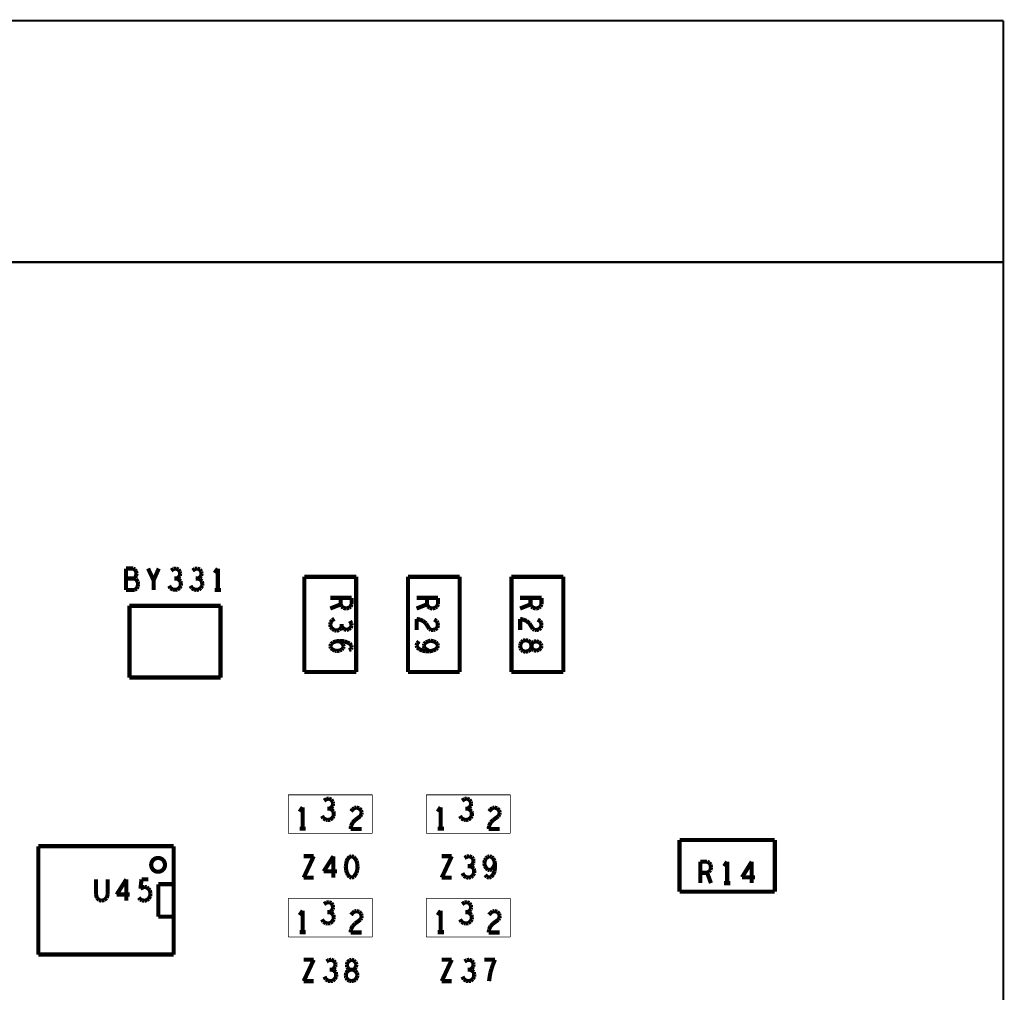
# Model space of a CAD drawing. Extents: x 0 to 33, y 0 to 21.
# Tile 19 of 22: x 18.2 to 21, y 14.5 to 17.3. Entities that reach past the tile are written whole.
import ezdxf

# ---------------------------------------------------------------- set-up
doc = ezdxf.new("R2010")
doc.units = 0
doc.layers.add('IO-62_B_BAS', color=7, linetype='CONTINUOUS')

msp = doc.modelspace()

# ---------------------------------------------------------------- linework, layer by layer
at = {"layer": 'IO-62_B_BAS'}
for points, const_width in [([(7.271, 17.291), (21.021, 17.291)], 0.006), ([(21.021, 17.291), (21.021, 8.191)], 0.006), ([(21.021, 16.591), (7.271, 16.591)], 0.006), ([(18.5, 15.703), (18.479, 15.703)], 0.012), ([(18.479, 15.703), (18.479, 15.641)], 0.012), ([(18.505, 15.7), (18.5, 15.703)], 0.012), ([(18.508, 15.695), (18.505, 15.7)], 0.012), ([(18.51, 15.689), (18.508, 15.695)], 0.012), ([(18.508, 15.682), (18.51, 15.689)], 0.012), ([(18.559, 15.669), (18.543, 15.703)], 0.012), ([(18.574, 15.703), (18.559, 15.669)], 0.012), ([(18.617, 15.702), (18.61, 15.697)], 0.012), ([(18.624, 15.703), (18.617, 15.702)], 0.012), ([(18.631, 15.7), (18.624, 15.703)], 0.012), ([(18.635, 15.694), (18.631, 15.7)], 0.012), ([(18.636, 15.688), (18.635, 15.694)], 0.012), ([(18.635, 15.682), (18.636, 15.688)], 0.012), ([(18.679, 15.702), (18.672, 15.697)], 0.012), ([(18.686, 15.703), (18.679, 15.702)], 0.012), ([(18.693, 15.7), (18.686, 15.703)], 0.012), ([(18.697, 15.694), (18.693, 15.7)], 0.012), ([(18.698, 15.688), (18.697, 15.694)], 0.012), ([(18.697, 15.682), (18.698, 15.688)], 0.012), ([(18.745, 15.703), (18.736, 15.69)], 0.012), ([(18.745, 15.641), (18.745, 15.703)], 0.012), ([(18.503, 15.674), (18.479, 15.674)], 0.012), ([(18.503, 15.674), (18.506, 15.677)], 0.012), ([(18.508, 15.672), (18.503, 15.674)], 0.012), ([(18.506, 15.677), (18.508, 15.682)], 0.012), ([(18.513, 15.665), (18.508, 15.672)], 0.012), ([(18.514, 15.658), (18.513, 15.665)], 0.012), ([(18.513, 15.651), (18.514, 15.658)], 0.012), ([(18.559, 15.641), (18.559, 15.669)], 0.012), ([(18.626, 15.674), (18.619, 15.674)], 0.012), ([(18.626, 15.674), (18.631, 15.677)], 0.012), ([(18.631, 15.672), (18.626, 15.674)], 0.012), ([(18.631, 15.677), (18.635, 15.682)], 0.012), ([(18.637, 15.666), (18.631, 15.672)], 0.012), ([(18.638, 15.659), (18.637, 15.666)], 0.012), ([(18.638, 15.653), (18.638, 15.659)], 0.012), ([(18.688, 15.674), (18.681, 15.674)], 0.012), ([(18.688, 15.674), (18.693, 15.677)], 0.012), ([(18.693, 15.672), (18.688, 15.674)], 0.012), ([(18.693, 15.677), (18.697, 15.682)], 0.012), ([(18.699, 15.666), (18.693, 15.672)], 0.012), ([(18.7, 15.659), (18.699, 15.666)], 0.012), ([(18.7, 15.653), (18.7, 15.659)], 0.012), ([(18.996, 15.679), (18.996, 15.403)], 0.012), ([(19.146, 15.679), (18.996, 15.679)], 0.012), ([(19.146, 15.403), (19.146, 15.679)], 0.012), ([(19.296, 15.679), (19.296, 15.403)], 0.012), ([(19.446, 15.679), (19.296, 15.679)], 0.012), ([(19.446, 15.403), (19.446, 15.679)], 0.012), ([(19.596, 15.679), (19.596, 15.403)], 0.012), ([(19.746, 15.679), (19.596, 15.679)], 0.012), ([(19.746, 15.403), (19.746, 15.679)], 0.012), ([(18.479, 15.641), (18.504, 15.641)], 0.012), ([(18.504, 15.641), (18.51, 15.645)], 0.012), ([(18.51, 15.645), (18.513, 15.651)], 0.012), ([(18.604, 15.653), (18.608, 15.646)], 0.012), ([(18.608, 15.646), (18.615, 15.642)], 0.012), ([(18.615, 15.642), (18.621, 15.641)], 0.012), ([(18.621, 15.641), (18.628, 15.642)], 0.012), ([(18.628, 15.642), (18.634, 15.647)], 0.012), ([(18.634, 15.647), (18.638, 15.653)], 0.012), ([(18.666, 15.653), (18.67, 15.646)], 0.012), ([(18.67, 15.646), (18.677, 15.642)], 0.012), ([(18.677, 15.642), (18.683, 15.641)], 0.012), ([(18.683, 15.641), (18.69, 15.642)], 0.012), ([(18.69, 15.642), (18.696, 15.647)], 0.012), ([(18.696, 15.647), (18.7, 15.653)], 0.012), ([(18.736, 15.641), (18.754, 15.641)], 0.012), ([(19.071, 15.618), (19.133, 15.618)], 0.012), ([(19.101, 15.599), (19.101, 15.618)], 0.012), ([(19.133, 15.618), (19.133, 15.599)], 0.012), ([(19.321, 15.618), (19.383, 15.618)], 0.012), ([(19.351, 15.599), (19.351, 15.618)], 0.012), ([(19.383, 15.618), (19.383, 15.599)], 0.012), ([(19.621, 15.618), (19.683, 15.618)], 0.012), ([(19.651, 15.599), (19.651, 15.618)], 0.012), ([(19.683, 15.618), (19.683, 15.599)], 0.012), ([(18.753, 15.595), (18.489, 15.595)], 0.012), ([(18.489, 15.595), (18.489, 15.387)], 0.012), ([(18.753, 15.387), (18.753, 15.595)], 0.012), ([(19.101, 15.599), (19.071, 15.587)], 0.012), ([(19.104, 15.593), (19.101, 15.599)], 0.012), ([(19.109, 15.589), (19.104, 15.593)], 0.012), ([(19.117, 15.587), (19.109, 15.589)], 0.012), ([(19.125, 15.589), (19.117, 15.587)], 0.012), ([(19.13, 15.593), (19.125, 15.589)], 0.012), ([(19.133, 15.599), (19.13, 15.593)], 0.012), ([(19.351, 15.599), (19.321, 15.587)], 0.012), ([(19.354, 15.593), (19.351, 15.599)], 0.012), ([(19.359, 15.589), (19.354, 15.593)], 0.012), ([(19.367, 15.587), (19.359, 15.589)], 0.012), ([(19.375, 15.589), (19.367, 15.587)], 0.012), ([(19.38, 15.593), (19.375, 15.589)], 0.012), ([(19.383, 15.599), (19.38, 15.593)], 0.012), ([(19.651, 15.599), (19.621, 15.587)], 0.012), ([(19.654, 15.593), (19.651, 15.599)], 0.012), ([(19.659, 15.589), (19.654, 15.593)], 0.012), ([(19.667, 15.587), (19.659, 15.589)], 0.012), ([(19.675, 15.589), (19.667, 15.587)], 0.012), ([(19.68, 15.593), (19.675, 15.589)], 0.012), ([(19.683, 15.599), (19.68, 15.593)], 0.012), ([(19.072, 15.547), (19.071, 15.54)], 0.012), ([(19.076, 15.553), (19.072, 15.547)], 0.012), ([(19.083, 15.557), (19.076, 15.553)], 0.012), ([(19.132, 15.544), (19.128, 15.551)], 0.012), ([(19.133, 15.538), (19.132, 15.544)], 0.012), ([(19.33, 15.555), (19.321, 15.557)], 0.012), ([(19.321, 15.557), (19.321, 15.525)], 0.012), ([(19.34, 15.551), (19.33, 15.555)], 0.012), ([(19.348, 15.544), (19.34, 15.551)], 0.012), ([(19.358, 15.528), (19.348, 15.544)], 0.012), ([(19.372, 15.555), (19.379, 15.551)], 0.012), ([(19.379, 15.551), (19.382, 15.545)], 0.012), ([(19.382, 15.545), (19.383, 15.539)], 0.012), ([(19.63, 15.555), (19.621, 15.557)], 0.012), ([(19.621, 15.557), (19.621, 15.525)], 0.012), ([(19.64, 15.551), (19.63, 15.555)], 0.012), ([(19.648, 15.544), (19.64, 15.551)], 0.012), ([(19.658, 15.528), (19.648, 15.544)], 0.012), ([(19.672, 15.555), (19.679, 15.551)], 0.012), ([(19.679, 15.551), (19.682, 15.545)], 0.012), ([(19.682, 15.545), (19.683, 15.539)], 0.012), ([(19.071, 15.54), (19.072, 15.534)], 0.012), ([(19.072, 15.534), (19.077, 15.528)], 0.012), ([(19.077, 15.528), (19.083, 15.524)], 0.012), ([(19.083, 15.524), (19.089, 15.523)], 0.012), ([(19.089, 15.523), (19.097, 15.525)], 0.012), ([(19.097, 15.525), (19.102, 15.53)], 0.012), ([(19.102, 15.53), (19.104, 15.535)], 0.012), ([(19.104, 15.535), (19.104, 15.542)], 0.012), ([(19.104, 15.535), (19.107, 15.531)], 0.012), ([(19.107, 15.531), (19.112, 15.527)], 0.012), ([(19.112, 15.527), (19.118, 15.525)], 0.012), ([(19.118, 15.525), (19.124, 15.527)], 0.012), ([(19.124, 15.527), (19.13, 15.531)], 0.012), ([(19.13, 15.531), (19.133, 15.538)], 0.012), ([(19.363, 15.525), (19.358, 15.528)], 0.012), ([(19.369, 15.525), (19.363, 15.525)], 0.012), ([(19.375, 15.526), (19.369, 15.525)], 0.012), ([(19.381, 15.531), (19.375, 15.526)], 0.012), ([(19.383, 15.539), (19.381, 15.531)], 0.012), ([(19.663, 15.525), (19.658, 15.528)], 0.012), ([(19.669, 15.525), (19.663, 15.525)], 0.012), ([(19.675, 15.526), (19.669, 15.525)], 0.012), ([(19.681, 15.531), (19.675, 15.526)], 0.012), ([(19.683, 15.539), (19.681, 15.531)], 0.012), ([(19.073, 15.484), (19.079, 15.489)], 0.012), ([(19.079, 15.489), (19.088, 15.492)], 0.012), ([(19.088, 15.492), (19.099, 15.493)], 0.012), ([(19.097, 15.493), (19.104, 15.488)], 0.012), ([(19.099, 15.493), (19.112, 15.492)], 0.012), ([(19.104, 15.488), (19.108, 15.483)], 0.012), ([(19.112, 15.492), (19.119, 15.489)], 0.012), ([(19.119, 15.489), (19.127, 15.486)], 0.012), ([(19.127, 15.486), (19.132, 15.48)], 0.012), ([(19.323, 15.486), (19.321, 15.48)], 0.012), ([(19.328, 15.492), (19.323, 15.486)], 0.012), ([(19.348, 15.489), (19.343, 15.484)], 0.012), ([(19.355, 15.492), (19.348, 15.489)], 0.012), ([(19.362, 15.494), (19.355, 15.492)], 0.012), ([(19.37, 15.492), (19.362, 15.494)], 0.012), ([(19.377, 15.489), (19.37, 15.492)], 0.012), ([(19.381, 15.485), (19.377, 15.489)], 0.012), ([(19.625, 15.49), (19.622, 15.484)], 0.012), ([(19.63, 15.494), (19.625, 15.49)], 0.012), ([(19.637, 15.495), (19.63, 15.494)], 0.012), ([(19.644, 15.494), (19.637, 15.495)], 0.012), ([(19.651, 15.489), (19.644, 15.494)], 0.012), ([(19.654, 15.482), (19.651, 15.489)], 0.012), ([(19.654, 15.482), (19.656, 15.487)], 0.012), ([(19.656, 15.487), (19.661, 15.491)], 0.012), ([(19.661, 15.491), (19.668, 15.492)], 0.012), ([(19.668, 15.492), (19.675, 15.49)], 0.012), ([(19.675, 15.49), (19.681, 15.485)], 0.012), ([(19.071, 15.478), (19.073, 15.484)], 0.012), ([(19.073, 15.472), (19.071, 15.478)], 0.012), ([(19.078, 15.468), (19.073, 15.472)], 0.012), ([(19.084, 15.465), (19.078, 15.468)], 0.012), ([(19.09, 15.464), (19.084, 15.465)], 0.012), ([(19.098, 15.465), (19.09, 15.464)], 0.012), ([(19.104, 15.468), (19.098, 15.465)], 0.012), ([(19.108, 15.472), (19.104, 15.468)], 0.012), ([(19.108, 15.483), (19.11, 15.477)], 0.012), ([(19.11, 15.477), (19.108, 15.472)], 0.012), ([(19.131, 15.469), (19.125, 15.466)], 0.012), ([(19.133, 15.475), (19.131, 15.469)], 0.012), ([(19.132, 15.48), (19.133, 15.475)], 0.012), ([(19.321, 15.48), (19.323, 15.474)], 0.012), ([(19.323, 15.474), (19.329, 15.469)], 0.012), ([(19.329, 15.469), (19.338, 15.465)], 0.012), ([(19.338, 15.465), (19.348, 15.463)], 0.012), ([(19.343, 15.484), (19.342, 15.479)], 0.012), ([(19.342, 15.479), (19.344, 15.472)], 0.012), ([(19.344, 15.472), (19.35, 15.468)], 0.012), ([(19.348, 15.463), (19.359, 15.463)], 0.012), ([(19.35, 15.468), (19.359, 15.463)], 0.012), ([(19.359, 15.463), (19.368, 15.465)], 0.012), ([(19.368, 15.465), (19.377, 15.469)], 0.012), ([(19.377, 15.469), (19.381, 15.473)], 0.012), ([(19.383, 15.479), (19.381, 15.485)], 0.012), ([(19.381, 15.473), (19.383, 15.479)], 0.012), ([(19.622, 15.484), (19.621, 15.479)], 0.012), ([(19.621, 15.479), (19.622, 15.473)], 0.012), ([(19.622, 15.473), (19.625, 15.467)], 0.012), ([(19.625, 15.467), (19.63, 15.463)], 0.012), ([(19.63, 15.463), (19.637, 15.462)], 0.012), ([(19.637, 15.462), (19.644, 15.463)], 0.012), ([(19.644, 15.463), (19.651, 15.468)], 0.012), ([(19.651, 15.468), (19.654, 15.475)], 0.012), ([(19.654, 15.475), (19.654, 15.482)], 0.012), ([(19.654, 15.475), (19.654, 15.482)], 0.012), ([(19.656, 15.47), (19.654, 15.475)], 0.012), ([(19.661, 15.466), (19.656, 15.47)], 0.012), ([(19.668, 15.465), (19.661, 15.466)], 0.012), ([(19.675, 15.467), (19.668, 15.465)], 0.012), ([(19.681, 15.472), (19.675, 15.467)], 0.012), ([(19.681, 15.485), (19.683, 15.479)], 0.012), ([(19.683, 15.479), (19.681, 15.472)], 0.012), ([(18.996, 15.403), (19.146, 15.403)], 0.012), ([(19.296, 15.403), (19.446, 15.403)], 0.012), ([(19.596, 15.403), (19.746, 15.403)], 0.012), ([(18.489, 15.387), (18.753, 15.387)], 0.012), ([(18.949, 15.047), (19.193, 15.047)], 0.002), ([(18.949, 14.935), (18.949, 15.047)], 0.002), ([(19.06, 15.035), (19.053, 15.03)], 0.012), ([(19.067, 15.036), (19.06, 15.035)], 0.012), ([(19.074, 15.033), (19.067, 15.036)], 0.012), ([(19.078, 15.027), (19.074, 15.033)], 0.012), ([(19.193, 15.047), (19.193, 14.935)], 0.002), ([(19.349, 15.047), (19.593, 15.047)], 0.002), ([(19.349, 14.935), (19.349, 15.047)], 0.002), ([(19.46, 15.035), (19.453, 15.03)], 0.012), ([(19.467, 15.036), (19.46, 15.035)], 0.012), ([(19.474, 15.033), (19.467, 15.036)], 0.012), ([(19.478, 15.027), (19.474, 15.033)], 0.012), ([(19.593, 15.047), (19.593, 14.935)], 0.002), ([(18.991, 15.011), (18.982, 14.998)], 0.012), ([(18.991, 14.949), (18.991, 15.011)], 0.012), ([(19.069, 15.007), (19.062, 15.007)], 0.012), ([(19.069, 15.007), (19.074, 15.01)], 0.012), ([(19.074, 15.005), (19.069, 15.007)], 0.012), ([(19.074, 15.01), (19.078, 15.015)], 0.012), ([(19.08, 14.999), (19.074, 15.005)], 0.012), ([(19.079, 15.021), (19.078, 15.027)], 0.012), ([(19.078, 15.015), (19.079, 15.021)], 0.012), ([(19.131, 14.999), (19.136, 15.005)], 0.012), ([(19.136, 15.005), (19.141, 15.009)], 0.012), ([(19.141, 15.009), (19.147, 15.01)], 0.012), ([(19.147, 15.01), (19.155, 15.008)], 0.012), ([(19.155, 15.008), (19.16, 15.002)], 0.012), ([(19.16, 15.002), (19.162, 14.996)], 0.012), ([(19.391, 15.011), (19.382, 14.998)], 0.012), ([(19.391, 14.949), (19.391, 15.011)], 0.012), ([(19.469, 15.007), (19.462, 15.007)], 0.012), ([(19.469, 15.007), (19.474, 15.01)], 0.012), ([(19.474, 15.005), (19.469, 15.007)], 0.012), ([(19.474, 15.01), (19.478, 15.015)], 0.012), ([(19.48, 14.999), (19.474, 15.005)], 0.012), ([(19.479, 15.021), (19.478, 15.027)], 0.012), ([(19.478, 15.015), (19.479, 15.021)], 0.012), ([(19.531, 14.999), (19.536, 15.005)], 0.012), ([(19.536, 15.005), (19.541, 15.009)], 0.012), ([(19.541, 15.009), (19.547, 15.01)], 0.012), ([(19.547, 15.01), (19.555, 15.008)], 0.012), ([(19.555, 15.008), (19.56, 15.002)], 0.012), ([(19.56, 15.002), (19.562, 14.996)], 0.012), ([(19.047, 14.986), (19.051, 14.979)], 0.012), ([(19.051, 14.979), (19.058, 14.975)], 0.012), ([(19.058, 14.975), (19.064, 14.974)], 0.012), ([(19.064, 14.974), (19.071, 14.975)], 0.012), ([(19.071, 14.975), (19.077, 14.98)], 0.012), ([(19.077, 14.98), (19.081, 14.986)], 0.012), ([(19.081, 14.992), (19.08, 14.999)], 0.012), ([(19.081, 14.986), (19.081, 14.992)], 0.012), ([(19.143, 14.974), (19.136, 14.967)], 0.012), ([(19.158, 14.985), (19.143, 14.974)], 0.012), ([(19.161, 14.99), (19.158, 14.985)], 0.012), ([(19.162, 14.996), (19.161, 14.99)], 0.012), ([(19.447, 14.986), (19.451, 14.979)], 0.012), ([(19.451, 14.979), (19.458, 14.975)], 0.012), ([(19.458, 14.975), (19.464, 14.974)], 0.012), ([(19.464, 14.974), (19.471, 14.975)], 0.012), ([(19.471, 14.975), (19.477, 14.98)], 0.012), ([(19.477, 14.98), (19.481, 14.986)], 0.012), ([(19.481, 14.992), (19.48, 14.999)], 0.012), ([(19.481, 14.986), (19.481, 14.992)], 0.012), ([(19.543, 14.974), (19.536, 14.967)], 0.012), ([(19.558, 14.985), (19.543, 14.974)], 0.012), ([(19.561, 14.99), (19.558, 14.985)], 0.012), ([(19.562, 14.996), (19.561, 14.99)], 0.012), ([(18.982, 14.949), (19, 14.949)], 0.012), ([(19.131, 14.957), (19.13, 14.948)], 0.012), ([(19.13, 14.948), (19.162, 14.948)], 0.012), ([(19.136, 14.967), (19.131, 14.957)], 0.012), ([(19.382, 14.949), (19.4, 14.949)], 0.012), ([(19.531, 14.957), (19.53, 14.948)], 0.012), ([(19.53, 14.948), (19.562, 14.948)], 0.012), ([(19.536, 14.967), (19.531, 14.957)], 0.012), ([(19.193, 14.935), (18.949, 14.935)], 0.002), ([(19.593, 14.935), (19.349, 14.935)], 0.002), ([(20.359, 14.916), (20.083, 14.916)], 0.012), ([(20.083, 14.916), (20.083, 14.766)], 0.012), ([(20.359, 14.766), (20.359, 14.916)], 0.012), ([(18.617, 14.898), (18.225, 14.898)], 0.012), ([(18.225, 14.898), (18.225, 14.584)], 0.012), ([(18.617, 14.584), (18.617, 14.898)], 0.012), ([(19.023, 14.869), (18.994, 14.807)], 0.012), ([(18.994, 14.869), (19.023, 14.869)], 0.012), ([(19.08, 14.869), (19.052, 14.825)], 0.012), ([(19.08, 14.807), (19.08, 14.869)], 0.012), ([(19.122, 14.862), (19.119, 14.856)], 0.012), ([(19.127, 14.867), (19.122, 14.862)], 0.012), ([(19.133, 14.869), (19.127, 14.867)], 0.012), ([(19.139, 14.867), (19.133, 14.869)], 0.012), ([(19.143, 14.862), (19.139, 14.867)], 0.012), ([(19.147, 14.856), (19.143, 14.862)], 0.012), ([(19.423, 14.869), (19.394, 14.807)], 0.012), ([(19.394, 14.869), (19.423, 14.869)], 0.012), ([(19.467, 14.868), (19.46, 14.864)], 0.012), ([(19.474, 14.869), (19.467, 14.868)], 0.012), ([(19.481, 14.866), (19.474, 14.869)], 0.012), ([(19.485, 14.861), (19.481, 14.866)], 0.012), ([(19.486, 14.855), (19.485, 14.861)], 0.012), ([(19.522, 14.863), (19.519, 14.857)], 0.012), ([(19.527, 14.867), (19.522, 14.863)], 0.012), ([(19.533, 14.869), (19.527, 14.867)], 0.012), ([(19.538, 14.867), (19.533, 14.869)], 0.012), ([(19.543, 14.863), (19.538, 14.867)], 0.012), ([(19.547, 14.855), (19.543, 14.863)], 0.012), ([(19.117, 14.848), (19.116, 14.838)], 0.012), ([(19.116, 14.838), (19.117, 14.829)], 0.012), ([(19.119, 14.856), (19.117, 14.848)], 0.012), ([(19.149, 14.848), (19.147, 14.856)], 0.012), ([(19.15, 14.838), (19.149, 14.848)], 0.012), ([(19.149, 14.829), (19.15, 14.838)], 0.012), ([(19.476, 14.84), (19.469, 14.84)], 0.012), ([(19.476, 14.84), (19.481, 14.843)], 0.012), ([(19.481, 14.838), (19.476, 14.84)], 0.012), ([(19.481, 14.843), (19.485, 14.849)], 0.012), ([(19.487, 14.833), (19.481, 14.838)], 0.012), ([(19.485, 14.849), (19.486, 14.855)], 0.012), ([(19.488, 14.826), (19.487, 14.833)], 0.012), ([(19.519, 14.857), (19.517, 14.849)], 0.012), ([(19.517, 14.849), (19.519, 14.841)], 0.012), ([(19.519, 14.841), (19.523, 14.834)], 0.012), ([(19.523, 14.834), (19.527, 14.83)], 0.012), ([(19.527, 14.83), (19.533, 14.829)], 0.012), ([(19.533, 14.829), (19.539, 14.831)], 0.012), ([(19.539, 14.831), (19.543, 14.836)], 0.012), ([(19.543, 14.836), (19.548, 14.846)], 0.012), ([(19.548, 14.846), (19.547, 14.855)], 0.012), ([(19.547, 14.825), (19.548, 14.834)], 0.012), ([(19.548, 14.834), (19.548, 14.846)], 0.012), ([(20.143, 14.791), (20.143, 14.853)], 0.012), ([(20.143, 14.853), (20.163, 14.853)], 0.012), ([(20.163, 14.853), (20.169, 14.85)], 0.012), ([(20.169, 14.85), (20.173, 14.845)], 0.012), ([(20.173, 14.845), (20.174, 14.837)], 0.012), ([(20.174, 14.837), (20.173, 14.829)], 0.012), ([(20.221, 14.853), (20.212, 14.84)], 0.012), ([(20.221, 14.791), (20.221, 14.853)], 0.012), ([(20.292, 14.853), (20.264, 14.808)], 0.012), ([(20.292, 14.791), (20.292, 14.853)], 0.012), ([(18.392, 14.802), (18.392, 14.758)], 0.012), ([(18.426, 14.758), (18.426, 14.802)], 0.012), ([(18.48, 14.802), (18.452, 14.758)], 0.012), ([(18.48, 14.74), (18.48, 14.802)], 0.012), ([(18.521, 14.775), (18.524, 14.802)], 0.012), ([(18.524, 14.802), (18.544, 14.802)], 0.012), ([(18.994, 14.807), (19.023, 14.807)], 0.012), ([(19.052, 14.825), (19.09, 14.825)], 0.012), ([(19.117, 14.829), (19.119, 14.821)], 0.012), ([(19.119, 14.821), (19.122, 14.815)], 0.012), ([(19.122, 14.815), (19.127, 14.809)], 0.012), ([(19.127, 14.809), (19.133, 14.807)], 0.012), ([(19.133, 14.807), (19.139, 14.809)], 0.012), ([(19.139, 14.809), (19.143, 14.815)], 0.012), ([(19.143, 14.815), (19.147, 14.821)], 0.012), ([(19.147, 14.821), (19.149, 14.829)], 0.012), ([(19.394, 14.807), (19.423, 14.807)], 0.012), ([(19.454, 14.82), (19.458, 14.812)], 0.012), ([(19.458, 14.812), (19.465, 14.808)], 0.012), ([(19.465, 14.808), (19.471, 14.807)], 0.012), ([(19.471, 14.807), (19.478, 14.808)], 0.012), ([(19.478, 14.808), (19.484, 14.813)], 0.012), ([(19.484, 14.813), (19.488, 14.82)], 0.012), ([(19.488, 14.82), (19.488, 14.826)], 0.012), ([(19.52, 14.815), (19.525, 14.809)], 0.012), ([(19.525, 14.809), (19.531, 14.807)], 0.012), ([(19.531, 14.807), (19.537, 14.809)], 0.012), ([(19.537, 14.809), (19.543, 14.816)], 0.012), ([(19.543, 14.816), (19.547, 14.825)], 0.012), ([(20.163, 14.821), (20.143, 14.821)], 0.012), ([(20.168, 14.824), (20.163, 14.821)], 0.012), ([(20.163, 14.821), (20.174, 14.791)], 0.012), ([(20.173, 14.829), (20.168, 14.824)], 0.012), ([(20.264, 14.808), (20.302, 14.808)], 0.012), ([(18.528, 14.779), (18.521, 14.775)], 0.012), ([(18.533, 14.78), (18.528, 14.779)], 0.012), ([(18.539, 14.779), (18.533, 14.78)], 0.012), ([(18.544, 14.775), (18.539, 14.779)], 0.012), ([(18.548, 14.77), (18.544, 14.775)], 0.012), ([(18.573, 14.788), (18.573, 14.694)], 0.012), ([(18.616, 14.788), (18.573, 14.788)], 0.012), ([(20.212, 14.791), (20.23, 14.791)], 0.012), ([(18.392, 14.758), (18.395, 14.748)], 0.012), ([(18.395, 14.748), (18.401, 14.742)], 0.012), ([(18.416, 14.742), (18.423, 14.748)], 0.012), ([(18.423, 14.748), (18.426, 14.758)], 0.012), ([(18.452, 14.758), (18.49, 14.758)], 0.012), ([(18.516, 14.749), (18.52, 14.744)], 0.012), ([(18.54, 14.742), (18.545, 14.746)], 0.012), ([(18.545, 14.746), (18.549, 14.753)], 0.012), ([(18.55, 14.762), (18.548, 14.77)], 0.012), ([(18.549, 14.753), (18.55, 14.762)], 0.012), ([(20.083, 14.766), (20.359, 14.766)], 0.012), ([(18.401, 14.742), (18.409, 14.74)], 0.012), ([(18.409, 14.74), (18.416, 14.742)], 0.012), ([(18.52, 14.744), (18.526, 14.741)], 0.012), ([(18.526, 14.741), (18.533, 14.74)], 0.012), ([(18.533, 14.74), (18.54, 14.742)], 0.012), ([(18.949, 14.747), (19.193, 14.747)], 0.002), ([(18.949, 14.635), (18.949, 14.747)], 0.002), ([(19.06, 14.735), (19.053, 14.73)], 0.012), ([(19.067, 14.736), (19.06, 14.735)], 0.012), ([(19.074, 14.733), (19.067, 14.736)], 0.012), ([(19.078, 14.727), (19.074, 14.733)], 0.012), ([(19.079, 14.721), (19.078, 14.727)], 0.012), ([(19.078, 14.715), (19.079, 14.721)], 0.012), ([(19.193, 14.747), (19.193, 14.635)], 0.002), ([(19.349, 14.747), (19.593, 14.747)], 0.002), ([(19.349, 14.635), (19.349, 14.747)], 0.002), ([(19.46, 14.735), (19.453, 14.73)], 0.012), ([(19.467, 14.736), (19.46, 14.735)], 0.012), ([(19.474, 14.733), (19.467, 14.736)], 0.012), ([(19.478, 14.727), (19.474, 14.733)], 0.012), ([(19.479, 14.721), (19.478, 14.727)], 0.012), ([(19.478, 14.715), (19.479, 14.721)], 0.012), ([(19.593, 14.747), (19.593, 14.635)], 0.002), ([(18.573, 14.694), (18.616, 14.694)], 0.012), ([(18.991, 14.711), (18.982, 14.698)], 0.012), ([(18.991, 14.649), (18.991, 14.711)], 0.012), ([(19.069, 14.707), (19.062, 14.707)], 0.012), ([(19.069, 14.707), (19.074, 14.71)], 0.012), ([(19.074, 14.705), (19.069, 14.707)], 0.012), ([(19.074, 14.71), (19.078, 14.715)], 0.012), ([(19.08, 14.699), (19.074, 14.705)], 0.012), ([(19.081, 14.692), (19.08, 14.699)], 0.012), ([(19.081, 14.686), (19.081, 14.692)], 0.012), ([(19.131, 14.699), (19.136, 14.705)], 0.012), ([(19.136, 14.705), (19.141, 14.709)], 0.012), ([(19.141, 14.709), (19.147, 14.71)], 0.012), ([(19.147, 14.71), (19.155, 14.708)], 0.012), ([(19.155, 14.708), (19.16, 14.702)], 0.012), ([(19.161, 14.69), (19.158, 14.685)], 0.012), ([(19.16, 14.702), (19.162, 14.696)], 0.012), ([(19.162, 14.696), (19.161, 14.69)], 0.012), ([(19.391, 14.711), (19.382, 14.698)], 0.012), ([(19.391, 14.649), (19.391, 14.711)], 0.012), ([(19.469, 14.707), (19.462, 14.707)], 0.012), ([(19.469, 14.707), (19.474, 14.71)], 0.012), ([(19.474, 14.705), (19.469, 14.707)], 0.012), ([(19.474, 14.71), (19.478, 14.715)], 0.012), ([(19.48, 14.699), (19.474, 14.705)], 0.012), ([(19.481, 14.692), (19.48, 14.699)], 0.012), ([(19.481, 14.686), (19.481, 14.692)], 0.012), ([(19.531, 14.699), (19.536, 14.705)], 0.012), ([(19.536, 14.705), (19.541, 14.709)], 0.012), ([(19.541, 14.709), (19.547, 14.71)], 0.012), ([(19.547, 14.71), (19.555, 14.708)], 0.012), ([(19.555, 14.708), (19.56, 14.702)], 0.012), ([(19.561, 14.69), (19.558, 14.685)], 0.012), ([(19.56, 14.702), (19.562, 14.696)], 0.012), ([(19.562, 14.696), (19.561, 14.69)], 0.012), ([(19.047, 14.686), (19.051, 14.679)], 0.012), ([(19.051, 14.679), (19.058, 14.675)], 0.012), ([(19.058, 14.675), (19.064, 14.674)], 0.012), ([(19.064, 14.674), (19.071, 14.675)], 0.012), ([(19.071, 14.675), (19.077, 14.68)], 0.012), ([(19.077, 14.68), (19.081, 14.686)], 0.012), ([(19.136, 14.667), (19.131, 14.657)], 0.012), ([(19.143, 14.674), (19.136, 14.667)], 0.012), ([(19.158, 14.685), (19.143, 14.674)], 0.012), ([(19.447, 14.686), (19.451, 14.679)], 0.012), ([(19.451, 14.679), (19.458, 14.675)], 0.012), ([(19.458, 14.675), (19.464, 14.674)], 0.012), ([(19.464, 14.674), (19.471, 14.675)], 0.012), ([(19.471, 14.675), (19.477, 14.68)], 0.012), ([(19.477, 14.68), (19.481, 14.686)], 0.012), ([(19.536, 14.667), (19.531, 14.657)], 0.012), ([(19.543, 14.674), (19.536, 14.667)], 0.012), ([(19.558, 14.685), (19.543, 14.674)], 0.012), ([(19.193, 14.635), (18.949, 14.635)], 0.002), ([(18.982, 14.649), (19, 14.649)], 0.012), ([(19.131, 14.657), (19.13, 14.648)], 0.012), ([(19.13, 14.648), (19.162, 14.648)], 0.012), ([(19.593, 14.635), (19.349, 14.635)], 0.002), ([(19.382, 14.649), (19.4, 14.649)], 0.012), ([(19.531, 14.657), (19.53, 14.648)], 0.012), ([(19.53, 14.648), (19.562, 14.648)], 0.012), ([(18.225, 14.584), (18.617, 14.584)], 0.012), ([(19.023, 14.569), (18.994, 14.507)], 0.012), ([(18.994, 14.569), (19.023, 14.569)], 0.012), ([(19.067, 14.568), (19.06, 14.564)], 0.012), ([(19.074, 14.569), (19.067, 14.568)], 0.012), ([(19.081, 14.566), (19.074, 14.569)], 0.012), ([(19.085, 14.561), (19.081, 14.566)], 0.012), ([(19.081, 14.543), (19.085, 14.549)], 0.012), ([(19.086, 14.555), (19.085, 14.561)], 0.012), ([(19.085, 14.549), (19.086, 14.555)], 0.012), ([(19.119, 14.555), (19.121, 14.562)], 0.012), ([(19.12, 14.548), (19.119, 14.555)], 0.012), ([(19.124, 14.542), (19.12, 14.548)], 0.012), ([(19.121, 14.562), (19.127, 14.567)], 0.012), ([(19.127, 14.567), (19.133, 14.569)], 0.012), ([(19.133, 14.569), (19.139, 14.567)], 0.012), ([(19.139, 14.567), (19.144, 14.562)], 0.012), ([(19.145, 14.548), (19.141, 14.542)], 0.012), ([(19.144, 14.562), (19.147, 14.555)], 0.012), ([(19.147, 14.555), (19.145, 14.548)], 0.012), ([(19.423, 14.569), (19.394, 14.507)], 0.012), ([(19.394, 14.569), (19.423, 14.569)], 0.012), ([(19.467, 14.568), (19.46, 14.564)], 0.012), ([(19.474, 14.569), (19.467, 14.568)], 0.012), ([(19.481, 14.566), (19.474, 14.569)], 0.012), ([(19.485, 14.561), (19.481, 14.566)], 0.012), ([(19.481, 14.543), (19.485, 14.549)], 0.012), ([(19.486, 14.555), (19.485, 14.561)], 0.012), ([(19.485, 14.549), (19.486, 14.555)], 0.012), ([(19.548, 14.569), (19.517, 14.569)], 0.012), ([(19.538, 14.542), (19.542, 14.554)], 0.012), ([(19.542, 14.554), (19.548, 14.569)], 0.012), ([(19.054, 14.52), (19.058, 14.512)], 0.012), ([(19.076, 14.54), (19.069, 14.54)], 0.012), ([(19.076, 14.54), (19.081, 14.543)], 0.012), ([(19.081, 14.538), (19.076, 14.54)], 0.012), ([(19.087, 14.533), (19.081, 14.538)], 0.012), ([(19.084, 14.513), (19.088, 14.52)], 0.012), ([(19.088, 14.526), (19.087, 14.533)], 0.012), ([(19.088, 14.52), (19.088, 14.526)], 0.012), ([(19.117, 14.531), (19.116, 14.524)], 0.012), ([(19.116, 14.524), (19.117, 14.517)], 0.012), ([(19.122, 14.537), (19.117, 14.531)], 0.012), ([(19.117, 14.517), (19.121, 14.511)], 0.012), ([(19.129, 14.54), (19.122, 14.537)], 0.012), ([(19.129, 14.54), (19.124, 14.542)], 0.012), ([(19.137, 14.54), (19.129, 14.54)], 0.012), ([(19.137, 14.54), (19.129, 14.54)], 0.012), ([(19.141, 14.542), (19.137, 14.54)], 0.012), ([(19.143, 14.537), (19.137, 14.54)], 0.012), ([(19.148, 14.531), (19.143, 14.537)], 0.012), ([(19.144, 14.511), (19.148, 14.517)], 0.012), ([(19.15, 14.524), (19.148, 14.531)], 0.012), ([(19.148, 14.517), (19.15, 14.524)], 0.012), ([(19.454, 14.52), (19.458, 14.512)], 0.012), ([(19.476, 14.54), (19.469, 14.54)], 0.012), ([(19.476, 14.54), (19.481, 14.543)], 0.012), ([(19.481, 14.538), (19.476, 14.54)], 0.012), ([(19.487, 14.533), (19.481, 14.538)], 0.012), ([(19.484, 14.513), (19.488, 14.52)], 0.012), ([(19.488, 14.526), (19.487, 14.533)], 0.012), ([(19.488, 14.52), (19.488, 14.526)], 0.012), ([(19.531, 14.507), (19.533, 14.521)], 0.012), ([(19.533, 14.521), (19.535, 14.532)], 0.012), ([(19.535, 14.532), (19.538, 14.542)], 0.012), ([(18.994, 14.507), (19.023, 14.507)], 0.012), ([(19.058, 14.512), (19.065, 14.508)], 0.012), ([(19.065, 14.508), (19.071, 14.507)], 0.012), ([(19.071, 14.507), (19.078, 14.508)], 0.012), ([(19.078, 14.508), (19.084, 14.513)], 0.012), ([(19.121, 14.511), (19.127, 14.508)], 0.012), ([(19.127, 14.508), (19.133, 14.507)], 0.012), ([(19.133, 14.507), (19.138, 14.508)], 0.012), ([(19.138, 14.508), (19.144, 14.511)], 0.012), ([(19.394, 14.507), (19.423, 14.507)], 0.012), ([(19.458, 14.512), (19.465, 14.508)], 0.012), ([(19.465, 14.508), (19.471, 14.507)], 0.012), ([(19.471, 14.507), (19.478, 14.508)], 0.012), ([(19.478, 14.508), (19.484, 14.513)], 0.012)]:
    msp.add_lwpolyline(points, dxfattribs=dict(at, const_width=const_width))
at = {"layer": 'IO-62_B_BAS', "const_width": 0.012}
msp.add_lwpolyline([(18.552, 14.844, 1), (18.592, 14.844, 1)], format="xyb", close=True, dxfattribs=at)

doc.saveas('drawing.dxf')
